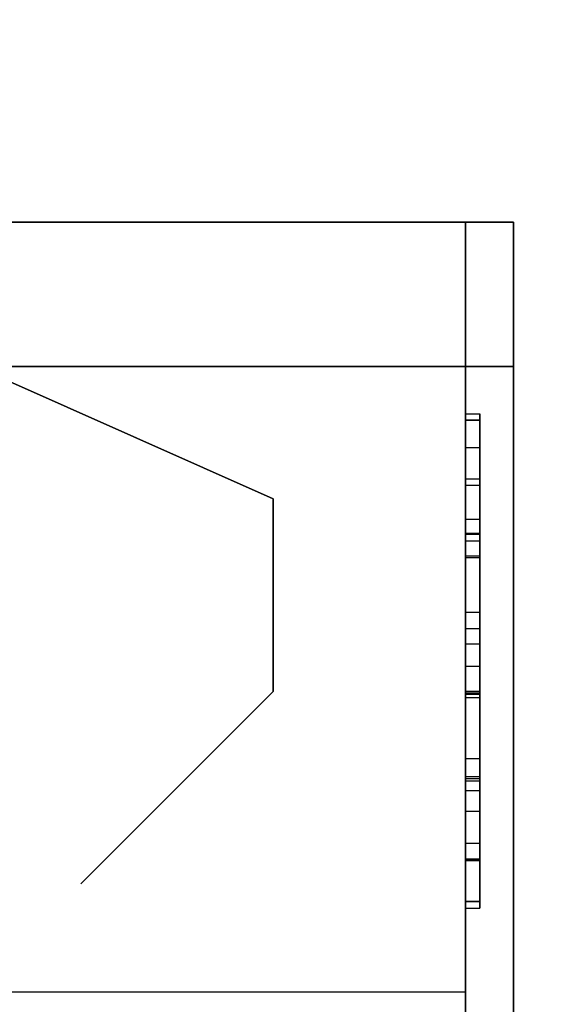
# Model space of a CAD drawing. Header units: millimetres. Extents: x 0 to 1524, y 0 to 1016.
# Tile 31 of 256: x 158.52 to 159.62, y 400.28 to 402.33. Entities that reach past the tile are written whole.
import ezdxf

# ---------------------------------------------------------------- set-up
doc = ezdxf.new("R2010")
doc.units = ezdxf.units.MM
doc.header["$LTSCALE"] = 83.82
doc.layers.get('0').update_dxf_attribs({"linetype": 'CONTINUOUS'})
doc.styles.get("Standard").update_dxf_attribs({"font": 'txt', "width": 0.8})
doc.dimstyles.new('DIMSTYLE_1', dxfattribs={"dimtxt": 15, "dimasz": 12, "dimexe": 0.18, "dimexo": 0.0625, "dimgap": 0.09, "dimtad": 1, "dimzin": 0, "dimdsep": 46, "dimtxsty": 'STANDARD', "dimblk": 'CLOSED', "dimblk1": 'CLOSED', "dimblk2": 'CLOSED', "dimcen": 0.09, "dimadec": 0, "dimazin": 0, "dimtp": 0.01, "dimtm": 0.01, "dimtfac": 1, "dimtofl": 0, "dimtmove": 0, "dimatfit": 3, "dimldrblk": 'CLOSED', "dimfxl": 1, "dimtolj": 1, "dimtzin": 0, "dimarcsym": 0})

# ---------------------------------------------------------------- blocks, each defined once
blk = doc.blocks.new('_CLOSED')
at = {"color": 0, "linetype": 'BYBLOCK'}
for p, q in [((0, 0), (-1, 0.20833)), ((-1, 0.20833), (-1, -0.20833)), ((-1, -0.20833), (0, 0)), ((-1, 0), (0, 0))]:
    blk.add_line(p, q, dxfattribs=at)
blk = doc.blocks.new('*D4')
at = {"color": 2, "linetype": 'CONTINUOUS'}
for p, q in [((230.4937, 451.2067), (62.2275, 451.2067)), ((63.2275, 451.2067), (63.2275, 415.0317)), ((63.2275, 378.8567), (63.2275, 415.0317)), ((168.9687, 378.8567), (62.2275, 378.8567))]:
    blk.add_line(p, q, dxfattribs=at)
at = {"color": 2, "linetype": 'CONTINUOUS', "xscale": 12, "yscale": 12, "zscale": 12}
for p, rotation in [((63.2275, 451.2067), 90), ((63.2275, 378.8567), 270)]:
    blk.add_blockref('_CLOSED', p, dxfattribs=dict(at, rotation=rotation))

msp = doc.modelspace()

# ---------------------------------------------------------------- linework, layer by layer
at = {"color": 6, "linetype": 'CONTINUOUS'}
for p, q in [((159.5437, 401.9067), (155.8437, 401.9067)), ((155.8437, 401.9067), (159.5437, 401.9067)), ((159.5437, 401.9067), (155.8437, 401.9067)), ((155.8437, 401.9067), (159.5437, 401.9067)), ((159.5437, 401.9067), (155.8437, 401.9067)), ((155.8437, 401.9067), (159.5437, 401.9067)), ((159.5437, 401.9067), (155.8437, 401.9067)), ((155.8437, 401.9067), (159.5437, 401.9067)), ((159.5437, 401.9067), (158.0437, 401.9067)), ((159.5437, 401.9067), (158.0437, 401.9067)), ((159.4437, 401.9067), (158.0437, 401.9067)), ((159.4437, 401.9067), (158.0437, 401.9067)), ((159.5437, 401.9067), (158.0437, 401.9067)), ((159.5437, 401.9067), (158.0437, 401.9067)), ((159.4437, 401.9067), (158.0437, 401.9067)), ((159.4437, 401.9067), (158.0437, 401.9067)), ((159.5437, 401.9067), (158.0437, 401.9067)), ((159.5437, 401.9067), (158.0437, 401.9067)), ((159.4437, 401.9067), (158.0437, 401.9067)), ((159.4437, 401.9067), (158.0437, 401.9067)), ((159.5437, 401.9067), (158.0437, 401.9067)), ((159.5437, 401.9067), (158.0437, 401.9067)), ((159.4437, 401.9067), (158.0437, 401.9067)), ((159.4437, 401.9067), (158.0437, 401.9067)), ((159.4437, 401.9067), (159.4437, 400.3067)), ((159.4437, 400.3067), (159.4437, 401.9067)), ((159.4437, 401.9067), (159.4437, 400.3067)), ((159.4437, 400.3067), (159.4437, 401.9067)), ((159.4437, 401.9067), (159.4437, 400.3067)), ((159.4437, 400.3067), (159.4437, 401.9067)), ((159.4437, 401.9067), (159.4437, 400.3067)), ((159.4437, 400.3067), (159.4437, 401.9067)), ((159.5437, 400.2567), (159.5437, 401.9067)), ((159.5437, 401.9067), (159.5437, 400.2567)), ((159.5437, 400.2567), (159.5437, 401.9067)), ((159.5437, 401.9067), (159.5437, 400.2567)), ((159.5437, 400.2567), (159.5437, 401.9067)), ((159.5437, 401.9067), (159.5437, 400.2567)), ((159.5437, 400.2567), (159.5437, 401.9067)), ((159.5437, 401.9067), (159.5437, 400.2567)), ((155.8437, 401.6067), (159.5437, 401.6067)), ((159.5437, 401.6067), (155.8437, 401.6067)), ((155.8437, 401.6067), (159.5437, 401.6067)), ((159.5437, 401.6067), (155.8437, 401.6067)), ((155.8437, 401.6067), (159.5437, 401.6067)), ((159.5437, 401.6067), (155.8437, 401.6067)), ((155.8437, 401.6067), (159.5437, 401.6067)), ((159.5437, 401.6067), (155.8437, 401.6067)), ((159.5437, 401.6067), (159.5437, 400.2567)), ((159.5437, 400.2567), (159.5437, 401.6067)), ((159.5437, 401.6067), (159.5437, 400.2567)), ((159.5437, 400.2567), (159.5437, 401.6067)), ((159.5437, 401.6067), (159.5437, 400.2567)), ((159.5437, 400.2567), (159.5437, 401.6067)), ((159.5437, 401.6067), (159.5437, 400.2567)), ((159.5437, 400.2567), (159.5437, 401.6067)), ((159.4437, 400.495), (159.4437, 401.5085)), ((159.4437, 401.5085), (159.4437, 400.495)), ((159.4437, 401.5085), (159.4437, 401.4376)), ((159.4437, 401.2448), (159.4437, 401.5085)), ((159.4437, 401.5085), (159.4737, 401.5085)), ((159.4437, 401.5085), (159.4737, 401.5085)), ((159.4437, 401.5085), (159.4737, 401.5085)), ((159.4437, 400.495), (159.4437, 401.5085)), ((159.4437, 401.5085), (159.4437, 400.495)), ((159.4437, 401.5085), (159.4437, 401.4376)), ((159.4437, 401.2448), (159.4437, 401.5085)), ((159.4437, 401.5085), (159.4737, 401.5085)), ((159.4437, 401.5085), (159.4737, 401.5085)), ((159.4437, 401.5085), (159.4737, 401.5085)), ((159.4437, 400.495), (159.4437, 401.5085)), ((159.4437, 401.5085), (159.4437, 400.495)), ((159.4437, 401.5085), (159.4437, 401.4376)), ((159.4437, 401.2448), (159.4437, 401.5085)), ((159.4437, 401.5085), (159.4737, 401.5085)), ((159.4437, 401.5085), (159.4737, 401.5085)), ((159.4437, 401.5085), (159.4737, 401.5085)), ((159.4437, 400.495), (159.4437, 401.5085)), ((159.4437, 401.5085), (159.4437, 400.495)), ((159.4437, 401.5085), (159.4437, 401.4376)), ((159.4437, 401.2448), (159.4437, 401.5085)), ((159.4437, 401.5085), (159.4737, 401.5085)), ((159.4437, 401.5085), (159.4737, 401.5085)), ((159.4437, 401.5085), (159.4737, 401.5085)), ((159.4737, 401.5085), (159.4737, 400.495)), ((159.4737, 400.495), (159.4737, 401.5085)), ((159.4737, 401.5085), (159.4737, 401.2448)), ((159.4737, 401.4376), (159.4737, 401.5085)), ((159.4737, 401.5085), (159.4737, 400.495)), ((159.4737, 400.495), (159.4737, 401.5085)), ((159.4737, 401.5085), (159.4737, 401.2448)), ((159.4737, 401.4376), (159.4737, 401.5085)), ((159.4737, 401.5085), (159.4737, 400.495)), ((159.4737, 400.495), (159.4737, 401.5085)), ((159.4737, 401.5085), (159.4737, 401.2448)), ((159.4737, 401.4376), (159.4737, 401.5085)), ((159.4737, 401.5085), (159.4737, 400.495)), ((159.4737, 400.495), (159.4737, 401.5085)), ((159.4737, 401.5085), (159.4737, 401.2448)), ((159.4737, 401.4376), (159.4737, 401.5085)), ((159.4437, 401.495), (159.4437, 400.7256)), ((159.4437, 401.495), (159.4437, 401.2102)), ((159.4437, 401.495), (159.4437, 400.7256)), ((159.4437, 401.495), (159.4737, 401.495)), ((159.4437, 400.495), (159.4437, 401.495)), ((159.4437, 401.495), (159.4737, 401.495)), ((159.4437, 401.495), (159.4437, 401.0626)), ((159.4437, 401.495), (159.4737, 401.495)), ((159.4437, 400.495), (159.4437, 401.495)), ((159.4437, 401.495), (159.4737, 401.495)), ((159.4437, 401.495), (159.4437, 400.495)), ((159.4437, 401.495), (159.4737, 401.495)), ((159.4437, 401.0626), (159.4437, 401.495)), ((159.4437, 401.495), (159.4737, 401.495)), ((159.4437, 401.495), (159.4737, 401.495)), ((159.4437, 401.495), (159.4437, 400.9277)), ((159.4437, 401.495), (159.4737, 401.495)), ((159.4437, 400.9319), (159.4437, 401.495)), ((159.4437, 401.495), (159.4737, 401.495)), ((159.4437, 401.495), (159.4437, 400.7256)), ((159.4437, 401.495), (159.4437, 401.2102)), ((159.4437, 401.495), (159.4437, 400.7256)), ((159.4437, 401.495), (159.4737, 401.495)), ((159.4437, 400.495), (159.4437, 401.495)), ((159.4437, 401.495), (159.4737, 401.495)), ((159.4437, 401.495), (159.4437, 401.0626)), ((159.4437, 401.495), (159.4737, 401.495)), ((159.4437, 400.495), (159.4437, 401.495)), ((159.4437, 401.495), (159.4737, 401.495)), ((159.4437, 401.495), (159.4437, 400.495)), ((159.4437, 401.495), (159.4737, 401.495)), ((159.4437, 401.0626), (159.4437, 401.495)), ((159.4437, 401.495), (159.4737, 401.495)), ((159.4437, 401.495), (159.4737, 401.495)), ((159.4437, 401.495), (159.4437, 400.9277)), ((159.4437, 401.495), (159.4737, 401.495)), ((159.4437, 400.9319), (159.4437, 401.495)), ((159.4437, 401.495), (159.4737, 401.495)), ((159.4437, 401.495), (159.4437, 400.7256)), ((159.4437, 401.495), (159.4437, 401.2102)), ((159.4437, 401.495), (159.4437, 400.7256)), ((159.4437, 401.495), (159.4737, 401.495)), ((159.4437, 400.495), (159.4437, 401.495)), ((159.4437, 401.495), (159.4737, 401.495)), ((159.4437, 401.495), (159.4437, 401.0626)), ((159.4437, 401.495), (159.4737, 401.495)), ((159.4437, 400.495), (159.4437, 401.495)), ((159.4437, 401.495), (159.4737, 401.495)), ((159.4437, 401.495), (159.4437, 400.495)), ((159.4437, 401.495), (159.4737, 401.495)), ((159.4437, 401.0626), (159.4437, 401.495)), ((159.4437, 401.495), (159.4737, 401.495)), ((159.4437, 401.495), (159.4737, 401.495)), ((159.4437, 401.495), (159.4437, 400.9277)), ((159.4437, 401.495), (159.4737, 401.495)), ((159.4437, 400.9319), (159.4437, 401.495)), ((159.4437, 401.495), (159.4737, 401.495)), ((159.4437, 401.495), (159.4437, 400.7256)), ((159.4437, 401.495), (159.4437, 401.2102)), ((159.4437, 401.495), (159.4437, 400.7256)), ((159.4437, 401.495), (159.4737, 401.495)), ((159.4437, 400.495), (159.4437, 401.495)), ((159.4437, 401.495), (159.4737, 401.495)), ((159.4437, 401.495), (159.4437, 401.0626)), ((159.4437, 401.495), (159.4737, 401.495)), ((159.4437, 400.495), (159.4437, 401.495)), ((159.4437, 401.495), (159.4737, 401.495)), ((159.4437, 401.495), (159.4437, 400.495)), ((159.4437, 401.495), (159.4737, 401.495)), ((159.4437, 401.0626), (159.4437, 401.495)), ((159.4437, 401.495), (159.4737, 401.495)), ((159.4437, 401.495), (159.4737, 401.495)), ((159.4437, 401.495), (159.4437, 400.9277)), ((159.4437, 401.495), (159.4737, 401.495)), ((159.4437, 400.9319), (159.4437, 401.495)), ((159.4437, 401.495), (159.4737, 401.495)), ((159.4737, 401.495), (159.4737, 400.7256)), ((159.4737, 400.495), (159.4737, 401.495)), ((159.4737, 400.7256), (159.4737, 401.495)), ((159.4737, 401.495), (159.4737, 401.0626)), ((159.4737, 400.495), (159.4737, 401.495)), ((159.4737, 401.495), (159.4737, 400.495)), ((159.4737, 401.0626), (159.4737, 401.495)), ((159.4737, 401.2102), (159.4737, 401.495)), ((159.4737, 401.495), (159.4737, 400.9277)), ((159.4737, 400.9319), (159.4737, 401.495)), ((159.4737, 401.495), (159.4737, 400.7256)), ((159.4737, 400.495), (159.4737, 401.495)), ((159.4737, 400.7256), (159.4737, 401.495)), ((159.4737, 401.495), (159.4737, 401.0626)), ((159.4737, 400.495), (159.4737, 401.495)), ((159.4737, 401.495), (159.4737, 400.495)), ((159.4737, 401.0626), (159.4737, 401.495)), ((159.4737, 401.2102), (159.4737, 401.495)), ((159.4737, 401.495), (159.4737, 400.9277)), ((159.4737, 400.9319), (159.4737, 401.495)), ((159.4737, 401.495), (159.4737, 400.7256)), ((159.4737, 400.495), (159.4737, 401.495)), ((159.4737, 400.7256), (159.4737, 401.495)), ((159.4737, 401.495), (159.4737, 401.0626)), ((159.4737, 400.495), (159.4737, 401.495)), ((159.4737, 401.495), (159.4737, 400.495)), ((159.4737, 401.0626), (159.4737, 401.495)), ((159.4737, 401.2102), (159.4737, 401.495)), ((159.4737, 401.495), (159.4737, 400.9277)), ((159.4737, 400.9319), (159.4737, 401.495)), ((159.4737, 401.495), (159.4737, 400.7256)), ((159.4737, 400.495), (159.4737, 401.495)), ((159.4737, 400.7256), (159.4737, 401.495)), ((159.4737, 401.495), (159.4737, 401.0626)), ((159.4737, 400.495), (159.4737, 401.495)), ((159.4737, 401.495), (159.4737, 400.495)), ((159.4737, 401.0626), (159.4737, 401.495)), ((159.4737, 401.2102), (159.4737, 401.495)), ((159.4737, 401.495), (159.4737, 400.9277)), ((159.4737, 400.9319), (159.4737, 401.495)), ((159.4437, 401.3734), (159.4437, 401.2604)), ((159.4437, 401.3734), (159.4437, 401.2604)), ((159.4437, 401.3734), (159.4437, 401.2604)), ((159.4437, 401.3734), (159.4437, 401.2604)), ((159.4737, 401.2604), (159.4737, 401.3734)), ((159.4737, 401.2604), (159.4737, 401.3734)), ((159.4737, 401.2604), (159.4737, 401.3734)), ((159.4737, 401.2604), (159.4737, 401.3734)), ((159.4437, 401.2136), (159.4437, 401.3599)), ((159.4437, 401.2136), (159.4437, 401.3599)), ((159.4437, 401.2136), (159.4437, 401.3599)), ((159.4437, 401.2136), (159.4437, 401.3599)), ((159.4737, 401.3599), (159.4737, 401.2136)), ((159.4737, 401.3599), (159.4737, 401.2136)), ((159.4737, 401.3599), (159.4737, 401.2136)), ((159.4737, 401.3599), (159.4737, 401.2136)), ((159.4437, 401.2898), (159.4437, 400.9274)), ((159.4437, 400.9274), (159.4437, 401.2898)), ((159.4437, 401.2898), (159.4737, 401.2898)), ((159.4437, 401.2898), (159.4437, 400.9274)), ((159.4437, 400.9274), (159.4437, 401.2898)), ((159.4437, 401.2898), (159.4737, 401.2898)), ((159.4437, 401.2898), (159.4437, 400.9274)), ((159.4437, 400.9274), (159.4437, 401.2898)), ((159.4437, 401.2898), (159.4737, 401.2898)), ((159.4437, 401.2898), (159.4437, 400.9274)), ((159.4437, 400.9274), (159.4437, 401.2898)), ((159.4437, 401.2898), (159.4737, 401.2898)), ((159.4737, 401.2898), (159.4737, 400.9274)), ((159.4737, 400.9274), (159.4737, 401.2898)), ((159.4737, 401.2898), (159.4737, 400.9274)), ((159.4737, 400.9274), (159.4737, 401.2898)), ((159.4737, 401.2898), (159.4737, 400.9274)), ((159.4737, 400.9274), (159.4737, 401.2898)), ((159.4737, 401.2898), (159.4737, 400.9274)), ((159.4737, 400.9274), (159.4737, 401.2898)), ((159.4437, 401.2604), (159.4437, 401.0959)), ((159.4437, 401.2604), (159.4737, 401.2604)), ((159.4437, 401.2604), (159.4437, 401.0959)), ((159.4437, 401.2604), (159.4737, 401.2604)), ((159.4437, 401.2604), (159.4437, 401.0959)), ((159.4437, 401.2604), (159.4737, 401.2604)), ((159.4437, 401.2604), (159.4437, 401.0959)), ((159.4437, 401.2604), (159.4737, 401.2604)), ((159.4437, 400.495), (159.4437, 401.2577)), ((159.4437, 400.495), (159.4437, 401.2577)), ((159.4437, 400.495), (159.4437, 401.2577)), ((159.4437, 400.495), (159.4437, 401.2577)), ((159.4437, 400.984), (159.4437, 401.2448)), ((159.4437, 401.2448), (159.4737, 401.2448)), ((159.4437, 400.984), (159.4437, 401.2448)), ((159.4437, 401.2448), (159.4737, 401.2448)), ((159.4437, 400.984), (159.4437, 401.2448)), ((159.4437, 401.2448), (159.4737, 401.2448)), ((159.4437, 400.984), (159.4437, 401.2448)), ((159.4437, 401.2448), (159.4737, 401.2448)), ((159.4737, 401.0959), (159.4737, 401.2604)), ((159.4737, 401.0959), (159.4737, 401.2604)), ((159.4737, 401.0959), (159.4737, 401.2604)), ((159.4737, 401.0959), (159.4737, 401.2604)), ((159.4737, 401.2577), (159.4737, 400.495)), ((159.4737, 401.2577), (159.4737, 400.495)), ((159.4737, 401.2577), (159.4737, 400.495)), ((159.4737, 401.2577), (159.4737, 400.495)), ((159.4737, 401.2448), (159.4737, 400.984)), ((159.4737, 401.2448), (159.4737, 400.984)), ((159.4737, 401.2448), (159.4737, 400.984)), ((159.4737, 401.2448), (159.4737, 400.984)), ((159.4437, 401.0626), (159.4437, 401.2136)), ((159.4437, 401.2136), (159.4737, 401.2136)), ((159.4437, 401.0626), (159.4437, 401.2136)), ((159.4437, 401.2136), (159.4737, 401.2136)), ((159.4437, 401.0626), (159.4437, 401.2136)), ((159.4437, 401.2136), (159.4737, 401.2136)), ((159.4437, 401.0626), (159.4437, 401.2136)), ((159.4437, 401.2136), (159.4737, 401.2136)), ((159.4437, 401.2102), (159.4437, 400.9274)), ((159.4437, 401.2102), (159.4737, 401.2102)), ((159.4437, 401.2102), (159.4437, 400.9274)), ((159.4437, 401.2102), (159.4737, 401.2102)), ((159.4437, 401.2102), (159.4437, 400.9274)), ((159.4437, 401.2102), (159.4737, 401.2102)), ((159.4437, 401.2102), (159.4437, 400.9274)), ((159.4437, 401.2102), (159.4737, 401.2102)), ((159.4737, 401.2136), (159.4737, 401.0626)), ((159.4737, 401.2136), (159.4737, 401.0626)), ((159.4737, 401.2136), (159.4737, 401.0626)), ((159.4737, 401.2136), (159.4737, 401.0626)), ((159.4737, 400.9274), (159.4737, 401.2102)), ((159.4737, 400.9274), (159.4737, 401.2102)), ((159.4737, 400.9274), (159.4737, 401.2102)), ((159.4737, 400.9274), (159.4737, 401.2102)), ((159.4437, 401.0959), (159.4437, 401.0303)), ((159.4737, 401.0959), (159.4437, 401.0959)), ((159.4437, 401.0959), (159.4437, 401.0303)), ((159.4737, 401.0959), (159.4437, 401.0959)), ((159.4437, 401.0959), (159.4437, 401.0303)), ((159.4737, 401.0959), (159.4437, 401.0959)), ((159.4437, 401.0959), (159.4437, 401.0303)), ((159.4737, 401.0959), (159.4437, 401.0959)), ((159.4737, 401.0303), (159.4737, 401.0959)), ((159.4737, 401.0303), (159.4737, 401.0959)), ((159.4737, 401.0303), (159.4737, 401.0959)), ((159.4737, 401.0303), (159.4737, 401.0959)), ((159.4437, 401.0626), (159.4737, 401.0626)), ((159.4437, 401.0626), (159.4737, 401.0626)), ((159.4437, 401.0626), (159.4737, 401.0626)), ((159.4437, 401.0626), (159.4737, 401.0626)), ((159.4437, 401.0626), (159.4737, 401.0626)), ((159.4437, 401.0626), (159.4737, 401.0626)), ((159.4437, 401.0626), (159.4737, 401.0626)), ((159.4437, 401.0626), (159.4737, 401.0626)), ((159.4437, 401.0626), (159.4737, 401.0626)), ((159.4437, 401.0626), (159.4737, 401.0626)), ((159.4437, 401.0626), (159.4737, 401.0626)), ((159.4437, 401.0626), (159.4737, 401.0626)), ((159.4437, 401.0303), (159.4437, 400.7509)), ((159.4437, 401.0303), (159.4737, 401.0303)), ((159.4437, 401.0303), (159.4437, 400.7509)), ((159.4437, 401.0303), (159.4737, 401.0303)), ((159.4437, 401.0303), (159.4437, 400.7509)), ((159.4437, 401.0303), (159.4737, 401.0303)), ((159.4437, 401.0303), (159.4437, 400.7509)), ((159.4437, 401.0303), (159.4737, 401.0303)), ((159.4737, 400.7509), (159.4737, 401.0303)), ((159.4737, 400.7509), (159.4737, 401.0303)), ((159.4737, 400.7509), (159.4737, 401.0303)), ((159.4737, 400.7509), (159.4737, 401.0303)), ((159.4437, 400.6827), (159.4437, 400.9319)), ((159.4437, 400.9319), (159.4437, 400.6166)), ((159.4437, 400.9319), (159.4737, 400.9319)), ((159.4437, 400.6827), (159.4437, 400.9319)), ((159.4437, 400.9319), (159.4437, 400.6166)), ((159.4437, 400.9319), (159.4737, 400.9319)), ((159.4437, 400.6827), (159.4437, 400.9319)), ((159.4437, 400.9319), (159.4437, 400.6166)), ((159.4437, 400.9319), (159.4737, 400.9319)), ((159.4437, 400.6827), (159.4437, 400.9319)), ((159.4437, 400.9319), (159.4437, 400.6166)), ((159.4437, 400.9319), (159.4737, 400.9319)), ((159.4437, 400.5833), (159.4437, 400.9277)), ((159.4737, 400.9277), (159.4437, 400.9277)), ((159.4437, 400.5833), (159.4437, 400.9277)), ((159.4737, 400.9277), (159.4437, 400.9277)), ((159.4437, 400.5833), (159.4437, 400.9277)), ((159.4737, 400.9277), (159.4437, 400.9277)), ((159.4437, 400.5833), (159.4437, 400.9277)), ((159.4737, 400.9277), (159.4437, 400.9277)), ((159.4437, 400.9274), (159.4737, 400.9274)), ((159.4437, 400.9274), (159.4737, 400.9274)), ((159.4437, 400.9274), (159.4437, 400.495)), ((159.4437, 400.9274), (159.4737, 400.9274)), ((159.4437, 400.495), (159.4437, 400.9274)), ((159.4437, 400.9274), (159.4737, 400.9274)), ((159.4737, 400.9274), (159.4437, 400.9274)), ((159.4437, 400.9274), (159.4737, 400.9274)), ((159.4437, 400.9274), (159.4737, 400.9274)), ((159.4437, 400.9274), (159.4437, 400.495)), ((159.4437, 400.9274), (159.4737, 400.9274)), ((159.4437, 400.495), (159.4437, 400.9274)), ((159.4437, 400.9274), (159.4737, 400.9274)), ((159.4737, 400.9274), (159.4437, 400.9274)), ((159.4437, 400.9274), (159.4737, 400.9274)), ((159.4437, 400.9274), (159.4737, 400.9274)), ((159.4437, 400.9274), (159.4437, 400.495)), ((159.4437, 400.9274), (159.4737, 400.9274)), ((159.4437, 400.495), (159.4437, 400.9274)), ((159.4437, 400.9274), (159.4737, 400.9274)), ((159.4737, 400.9274), (159.4437, 400.9274)), ((159.4437, 400.9274), (159.4737, 400.9274)), ((159.4437, 400.9274), (159.4737, 400.9274)), ((159.4437, 400.9274), (159.4437, 400.495)), ((159.4437, 400.9274), (159.4737, 400.9274)), ((159.4437, 400.495), (159.4437, 400.9274)), ((159.4437, 400.9274), (159.4737, 400.9274)), ((159.4737, 400.9274), (159.4437, 400.9274)), ((159.4437, 400.9262), (159.4437, 400.5841)), ((159.4437, 400.9262), (159.4437, 400.5841)), ((159.4437, 400.9262), (159.4437, 400.5841)), ((159.4437, 400.9262), (159.4437, 400.5841)), ((159.4437, 400.7461), (159.4437, 400.9182)), ((159.4437, 400.7461), (159.4437, 400.9182)), ((159.4437, 400.7461), (159.4437, 400.9182)), ((159.4437, 400.7461), (159.4437, 400.9182)), ((159.4737, 400.6166), (159.4737, 400.9319)), ((159.4737, 400.9319), (159.4737, 400.6827)), ((159.4737, 400.6166), (159.4737, 400.9319)), ((159.4737, 400.9319), (159.4737, 400.6827)), ((159.4737, 400.6166), (159.4737, 400.9319)), ((159.4737, 400.9319), (159.4737, 400.6827)), ((159.4737, 400.6166), (159.4737, 400.9319)), ((159.4737, 400.9319), (159.4737, 400.6827)), ((159.4737, 400.9277), (159.4737, 400.5833)), ((159.4737, 400.9277), (159.4737, 400.5833)), ((159.4737, 400.9277), (159.4737, 400.5833)), ((159.4737, 400.9277), (159.4737, 400.5833)), ((159.4737, 400.9274), (159.4737, 400.495)), ((159.4737, 400.495), (159.4737, 400.9274)), ((159.4737, 400.9274), (159.4737, 400.495)), ((159.4737, 400.495), (159.4737, 400.9274)), ((159.4737, 400.9274), (159.4737, 400.495)), ((159.4737, 400.495), (159.4737, 400.9274)), ((159.4737, 400.9274), (159.4737, 400.495)), ((159.4737, 400.495), (159.4737, 400.9274)), ((159.4737, 400.5841), (159.4737, 400.9262)), ((159.4737, 400.5841), (159.4737, 400.9262)), ((159.4737, 400.5841), (159.4737, 400.9262)), ((159.4737, 400.5841), (159.4737, 400.9262)), ((159.4737, 400.9182), (159.4737, 400.7461)), ((159.4737, 400.9182), (159.4737, 400.7461)), ((159.4737, 400.9182), (159.4737, 400.7461)), ((159.4737, 400.9182), (159.4737, 400.7461)), ((159.4437, 400.7923), (159.4437, 400.495)), ((159.4437, 400.495), (159.4437, 400.7923)), ((159.4437, 400.7923), (159.4737, 400.7923)), ((159.4437, 400.7923), (159.4737, 400.7923)), ((159.4437, 400.7923), (159.4437, 400.495)), ((159.4437, 400.495), (159.4437, 400.7923)), ((159.4437, 400.7923), (159.4737, 400.7923)), ((159.4437, 400.7923), (159.4737, 400.7923)), ((159.4437, 400.7923), (159.4437, 400.495)), ((159.4437, 400.495), (159.4437, 400.7923)), ((159.4437, 400.7923), (159.4737, 400.7923)), ((159.4437, 400.7923), (159.4737, 400.7923)), ((159.4437, 400.7923), (159.4437, 400.495)), ((159.4437, 400.495), (159.4437, 400.7923)), ((159.4437, 400.7923), (159.4737, 400.7923)), ((159.4437, 400.7923), (159.4737, 400.7923)), ((159.4737, 400.7923), (159.4737, 400.495)), ((159.4737, 400.495), (159.4737, 400.7923)), ((159.4737, 400.7923), (159.4737, 400.495)), ((159.4737, 400.495), (159.4737, 400.7923)), ((159.4737, 400.7923), (159.4737, 400.495)), ((159.4737, 400.495), (159.4737, 400.7923)), ((159.4737, 400.7923), (159.4737, 400.495)), ((159.4737, 400.495), (159.4737, 400.7923)), ((159.4437, 400.7552), (159.4437, 400.6166)), ((159.4437, 400.7552), (159.4437, 400.6166)), ((159.4437, 400.7552), (159.4437, 400.6166)), ((159.4437, 400.7552), (159.4437, 400.6166)), ((159.4437, 400.7509), (159.4437, 400.4815)), ((159.4437, 400.7509), (159.4737, 400.7509)), ((159.4437, 400.7509), (159.4437, 400.4815)), ((159.4437, 400.7509), (159.4737, 400.7509)), ((159.4437, 400.7509), (159.4437, 400.4815)), ((159.4437, 400.7509), (159.4737, 400.7509)), ((159.4437, 400.7509), (159.4437, 400.4815)), ((159.4437, 400.7509), (159.4737, 400.7509)), ((159.4737, 400.6166), (159.4737, 400.7552)), ((159.4737, 400.6166), (159.4737, 400.7552)), ((159.4737, 400.6166), (159.4737, 400.7552)), ((159.4737, 400.6166), (159.4737, 400.7552)), ((159.4737, 400.4815), (159.4737, 400.7509)), ((159.4737, 400.4815), (159.4737, 400.7509)), ((159.4737, 400.4815), (159.4737, 400.7509)), ((159.4737, 400.4815), (159.4737, 400.7509)), ((159.4437, 400.6166), (159.4437, 400.7461)), ((159.4437, 400.7461), (159.4737, 400.7461)), ((159.4437, 400.6166), (159.4437, 400.7461)), ((159.4437, 400.7461), (159.4737, 400.7461)), ((159.4437, 400.6166), (159.4437, 400.7461)), ((159.4437, 400.7461), (159.4737, 400.7461)), ((159.4437, 400.6166), (159.4437, 400.7461)), ((159.4437, 400.7461), (159.4737, 400.7461)), ((159.4737, 400.7461), (159.4737, 400.6166)), ((159.4737, 400.7461), (159.4737, 400.6166)), ((159.4737, 400.7461), (159.4737, 400.6166)), ((159.4737, 400.7461), (159.4737, 400.6166)), ((159.4437, 400.7256), (159.4737, 400.7256)), ((159.4437, 400.7256), (159.4737, 400.7256)), ((159.4437, 400.7256), (159.4737, 400.7256)), ((159.4437, 400.7256), (159.4737, 400.7256)), ((159.4437, 400.6166), (159.4437, 400.6827)), ((159.4437, 400.6827), (159.4737, 400.6827)), ((159.4437, 400.6166), (159.4437, 400.6827)), ((159.4437, 400.6827), (159.4737, 400.6827)), ((159.4437, 400.6166), (159.4437, 400.6827)), ((159.4437, 400.6827), (159.4737, 400.6827)), ((159.4437, 400.6166), (159.4437, 400.6827)), ((159.4437, 400.6827), (159.4737, 400.6827)), ((159.4737, 400.6827), (159.4737, 400.6166)), ((159.4737, 400.6827), (159.4737, 400.6166)), ((159.4737, 400.6827), (159.4737, 400.6166)), ((159.4737, 400.6827), (159.4737, 400.6166)), ((159.4437, 400.6166), (159.4737, 400.6166)), ((159.4437, 400.6166), (159.4737, 400.6166)), ((159.4437, 400.6166), (159.4737, 400.6166)), ((159.4437, 400.6166), (159.4737, 400.6166)), ((159.4437, 400.6166), (159.4737, 400.6166)), ((159.4437, 400.6166), (159.4737, 400.6166)), ((159.4437, 400.6166), (159.4737, 400.6166)), ((159.4437, 400.6166), (159.4737, 400.6166)), ((159.4437, 400.5841), (159.4437, 400.4815)), ((159.4437, 400.5841), (159.4737, 400.5841)), ((159.4437, 400.5841), (159.4437, 400.4815)), ((159.4437, 400.5841), (159.4737, 400.5841)), ((159.4437, 400.5841), (159.4437, 400.4815)), ((159.4437, 400.5841), (159.4737, 400.5841)), ((159.4437, 400.5841), (159.4437, 400.4815)), ((159.4437, 400.5841), (159.4737, 400.5841)), ((159.4437, 400.4815), (159.4437, 400.5833)), ((159.4437, 400.5833), (159.4737, 400.5833)), ((159.4437, 400.4815), (159.4437, 400.5833)), ((159.4437, 400.5833), (159.4737, 400.5833)), ((159.4437, 400.4815), (159.4437, 400.5833)), ((159.4437, 400.5833), (159.4737, 400.5833)), ((159.4437, 400.4815), (159.4437, 400.5833)), ((159.4437, 400.5833), (159.4737, 400.5833)), ((159.4437, 400.4815), (159.4437, 400.5795)), ((159.4437, 400.4815), (159.4437, 400.5795)), ((159.4437, 400.4815), (159.4437, 400.5795)), ((159.4437, 400.4815), (159.4437, 400.5795)), ((159.4737, 400.4815), (159.4737, 400.5841)), ((159.4737, 400.4815), (159.4737, 400.5841)), ((159.4737, 400.4815), (159.4737, 400.5841)), ((159.4737, 400.4815), (159.4737, 400.5841)), ((159.4737, 400.5833), (159.4737, 400.4815)), ((159.4737, 400.5833), (159.4737, 400.4815)), ((159.4737, 400.5833), (159.4737, 400.4815)), ((159.4737, 400.5833), (159.4737, 400.4815)), ((159.4737, 400.5795), (159.4737, 400.4815)), ((159.4737, 400.5795), (159.4737, 400.4815)), ((159.4737, 400.5795), (159.4737, 400.4815)), ((159.4737, 400.5795), (159.4737, 400.4815)), ((159.4437, 400.495), (159.4737, 400.495)), ((159.4437, 400.495), (159.4737, 400.495)), ((159.4437, 400.495), (159.4737, 400.495)), ((159.4437, 400.495), (159.4737, 400.495)), ((159.4437, 400.495), (159.4737, 400.495)), ((159.4437, 400.495), (159.4737, 400.495)), ((159.4437, 400.495), (159.4737, 400.495)), ((159.4437, 400.495), (159.4737, 400.495)), ((159.4437, 400.495), (159.4737, 400.495)), ((159.4437, 400.495), (159.4737, 400.495)), ((159.4437, 400.495), (159.4737, 400.495)), ((159.4437, 400.495), (159.4737, 400.495)), ((159.4437, 400.495), (159.4737, 400.495)), ((159.4437, 400.495), (159.4737, 400.495)), ((159.4437, 400.495), (159.4737, 400.495)), ((159.4437, 400.495), (159.4737, 400.495)), ((159.4437, 400.495), (159.4737, 400.495)), ((159.4437, 400.495), (159.4737, 400.495)), ((159.4437, 400.495), (159.4737, 400.495)), ((159.4437, 400.495), (159.4737, 400.495)), ((159.4437, 400.495), (159.4737, 400.495)), ((159.4437, 400.495), (159.4737, 400.495)), ((159.4437, 400.495), (159.4737, 400.495)), ((159.4437, 400.495), (159.4737, 400.495)), ((159.4437, 400.495), (159.4737, 400.495)), ((159.4437, 400.495), (159.4737, 400.495)), ((159.4437, 400.495), (159.4737, 400.495)), ((159.4437, 400.495), (159.4737, 400.495)), ((159.4437, 400.495), (159.4737, 400.495)), ((159.4437, 400.495), (159.4737, 400.495)), ((159.4437, 400.495), (159.4737, 400.495)), ((159.4437, 400.495), (159.4737, 400.495)), ((159.4437, 400.4815), (159.4737, 400.4815)), ((159.4437, 400.4815), (159.4737, 400.4815)), ((159.4437, 400.4815), (159.4737, 400.4815)), ((159.4437, 400.4815), (159.4737, 400.4815)), ((159.4437, 400.4815), (159.4737, 400.4815)), ((159.4437, 400.4815), (159.4737, 400.4815)), ((159.4437, 400.4815), (159.4737, 400.4815)), ((159.4437, 400.4815), (159.4737, 400.4815)), ((159.4437, 400.3067), (156.1437, 400.3067)), ((159.4437, 400.3067), (156.1437, 400.3067)), ((159.4437, 400.3067), (156.1437, 400.3067)), ((159.4437, 400.3067), (156.1437, 400.3067)), ((159.4437, 400.3067), (156.1437, 400.3067)), ((159.4437, 400.3067), (156.1437, 400.3067)), ((159.4437, 400.3067), (156.1437, 400.3067)), ((159.4437, 400.3067), (156.1437, 400.3067)), ((159.4437, 400.3067), (158.4937, 400.3067)), ((159.4437, 400.3067), (158.4937, 400.3067)), ((159.4437, 400.3067), (158.4937, 400.3067)), ((159.4437, 400.3067), (158.4937, 400.3067)), ((159.4437, 400.3067), (158.4937, 400.3067)), ((159.4437, 400.3067), (158.4937, 400.3067)), ((159.4437, 400.3067), (158.4937, 400.3067)), ((159.4437, 400.3067), (158.4937, 400.3067)), ((159.4437, 400.2567), (159.4437, 400.3067)), ((159.4437, 400.3067), (159.4437, 400.2567)), ((159.4437, 400.2567), (159.4437, 400.3067)), ((159.4437, 400.3067), (159.4437, 400.2567)), ((159.4437, 400.2567), (159.4437, 400.3067)), ((159.4437, 400.3067), (159.4437, 400.2567)), ((159.4437, 400.2567), (159.4437, 400.3067)), ((159.4437, 400.3067), (159.4437, 400.2567))]:
    msp.add_line(p, q, dxfattribs=at)
at = {"color": 7, "linetype": 'CONTINUOUS'}
for p, q in [((158.1437, 401.7317), (159.0437, 401.3317)), ((159.0437, 401.3317), (158.1437, 401.7317)), ((158.1437, 401.7317), (159.0437, 401.3317)), ((159.0437, 401.3317), (158.1437, 401.7317)), ((158.1437, 401.7317), (159.0437, 401.3317)), ((159.0437, 401.3317), (158.1437, 401.7317)), ((158.1437, 401.7317), (159.0437, 401.3317)), ((159.0437, 401.3317), (158.1437, 401.7317)), ((158.1437, 401.7317), (159.0437, 401.3317)), ((159.0437, 401.3317), (158.1437, 401.7317)), ((158.1437, 401.7317), (159.0437, 401.3317)), ((159.0437, 401.3317), (158.1437, 401.7317)), ((158.1437, 401.7317), (159.0437, 401.3317)), ((159.0437, 401.3317), (158.1437, 401.7317)), ((158.1437, 401.7317), (159.0437, 401.3317)), ((159.0437, 401.3317), (158.1437, 401.7317)), ((159.4437, 400.495), (159.4437, 401.495)), ((159.4437, 400.495), (159.4437, 401.495)), ((159.4437, 400.9319), (159.4437, 401.495)), ((159.4437, 401.495), (159.4437, 400.9262)), ((159.4437, 401.495), (159.4737, 401.495)), ((159.4437, 401.495), (159.4737, 401.495)), ((159.4737, 401.495), (159.4437, 401.495)), ((159.4437, 401.495), (159.4737, 401.495)), ((159.4437, 400.495), (159.4437, 401.495)), ((159.4437, 400.495), (159.4437, 401.495)), ((159.4437, 400.9319), (159.4437, 401.495)), ((159.4437, 401.495), (159.4437, 400.9262)), ((159.4437, 401.495), (159.4737, 401.495)), ((159.4437, 401.495), (159.4737, 401.495)), ((159.4737, 401.495), (159.4437, 401.495)), ((159.4437, 401.495), (159.4737, 401.495)), ((159.4437, 400.495), (159.4437, 401.495)), ((159.4437, 400.495), (159.4437, 401.495)), ((159.4437, 400.9319), (159.4437, 401.495)), ((159.4437, 401.495), (159.4437, 400.9262)), ((159.4437, 401.495), (159.4737, 401.495)), ((159.4437, 401.495), (159.4737, 401.495)), ((159.4737, 401.495), (159.4437, 401.495)), ((159.4437, 401.495), (159.4737, 401.495)), ((159.4437, 400.495), (159.4437, 401.495)), ((159.4437, 400.495), (159.4437, 401.495)), ((159.4437, 400.9319), (159.4437, 401.495)), ((159.4437, 401.495), (159.4437, 400.9262)), ((159.4437, 401.495), (159.4737, 401.495)), ((159.4437, 401.495), (159.4737, 401.495)), ((159.4737, 401.495), (159.4437, 401.495)), ((159.4437, 401.495), (159.4737, 401.495)), ((159.4737, 401.495), (159.4737, 400.495)), ((159.4737, 401.495), (159.4737, 400.495)), ((159.4737, 401.495), (159.4737, 400.9319)), ((159.4737, 400.9262), (159.4737, 401.495)), ((159.4737, 401.495), (159.4737, 400.495)), ((159.4737, 401.495), (159.4737, 400.495)), ((159.4737, 401.495), (159.4737, 400.9319)), ((159.4737, 400.9262), (159.4737, 401.495)), ((159.4737, 401.495), (159.4737, 400.495)), ((159.4737, 401.495), (159.4737, 400.495)), ((159.4737, 401.495), (159.4737, 400.9319)), ((159.4737, 400.9262), (159.4737, 401.495)), ((159.4737, 401.495), (159.4737, 400.495)), ((159.4737, 401.495), (159.4737, 400.495)), ((159.4737, 401.495), (159.4737, 400.9319)), ((159.4737, 400.9262), (159.4737, 401.495)), ((159.4437, 401.4376), (159.4437, 401.2754)), ((159.4737, 401.4376), (159.4437, 401.4376)), ((159.4437, 401.4376), (159.4437, 401.2754)), ((159.4737, 401.4376), (159.4437, 401.4376)), ((159.4437, 401.4376), (159.4437, 401.2754)), ((159.4737, 401.4376), (159.4437, 401.4376)), ((159.4437, 401.4376), (159.4437, 401.2754)), ((159.4737, 401.4376), (159.4437, 401.4376)), ((159.4737, 401.2754), (159.4737, 401.4376)), ((159.4737, 401.2754), (159.4737, 401.4376)), ((159.4737, 401.2754), (159.4737, 401.4376)), ((159.4737, 401.2754), (159.4737, 401.4376)), ((159.4437, 401.2754), (159.4437, 401.3734)), ((159.4437, 401.3734), (159.4737, 401.3734)), ((159.4437, 401.2754), (159.4437, 401.3734)), ((159.4437, 401.3734), (159.4737, 401.3734)), ((159.4437, 401.2754), (159.4437, 401.3734)), ((159.4437, 401.3734), (159.4737, 401.3734)), ((159.4437, 401.2754), (159.4437, 401.3734)), ((159.4437, 401.3734), (159.4737, 401.3734)), ((159.4737, 401.3734), (159.4737, 401.2754)), ((159.4737, 401.3734), (159.4737, 401.2754)), ((159.4737, 401.3734), (159.4737, 401.2754)), ((159.4737, 401.3734), (159.4737, 401.2754)), ((159.4437, 401.3599), (159.4437, 401.0626)), ((159.4737, 401.3599), (159.4437, 401.3599)), ((159.4437, 401.3599), (159.4437, 401.0626)), ((159.4737, 401.3599), (159.4437, 401.3599)), ((159.4437, 401.3599), (159.4437, 401.0626)), ((159.4737, 401.3599), (159.4437, 401.3599)), ((159.4437, 401.3599), (159.4437, 401.0626)), ((159.4737, 401.3599), (159.4437, 401.3599)), ((159.4737, 401.0626), (159.4737, 401.3599)), ((159.4737, 401.0626), (159.4737, 401.3599)), ((159.4737, 401.0626), (159.4737, 401.3599)), ((159.4737, 401.0626), (159.4737, 401.3599)), ((159.0437, 400.9317), (159.0437, 401.3317)), ((159.0437, 401.3317), (159.0437, 400.9317)), ((159.0437, 400.9317), (159.0437, 401.3317)), ((159.0437, 401.3317), (159.0437, 400.9317)), ((159.0437, 400.9317), (159.0437, 401.3317)), ((159.0437, 401.3317), (159.0437, 400.9317)), ((159.0437, 400.9317), (159.0437, 401.3317)), ((159.0437, 401.3317), (159.0437, 400.9317)), ((159.0437, 400.9317), (159.0437, 401.3317)), ((159.0437, 401.3317), (159.0437, 400.9317)), ((159.0437, 400.9317), (159.0437, 401.3317)), ((159.0437, 401.3317), (159.0437, 400.9317)), ((159.0437, 400.9317), (159.0437, 401.3317)), ((159.0437, 401.3317), (159.0437, 400.9317)), ((159.0437, 400.9317), (159.0437, 401.3317)), ((159.0437, 401.3317), (159.0437, 400.9317)), ((159.4437, 401.2577), (159.4437, 400.495)), ((159.4737, 401.2577), (159.4437, 401.2577)), ((159.4437, 401.2577), (159.4437, 400.495)), ((159.4737, 401.2577), (159.4437, 401.2577)), ((159.4437, 401.2577), (159.4437, 400.495)), ((159.4737, 401.2577), (159.4437, 401.2577)), ((159.4437, 401.2577), (159.4437, 400.495)), ((159.4737, 401.2577), (159.4437, 401.2577)), ((159.4737, 400.495), (159.4737, 401.2577)), ((159.4737, 400.495), (159.4737, 401.2577)), ((159.4737, 400.495), (159.4737, 401.2577)), ((159.4737, 400.495), (159.4737, 401.2577)), ((159.4437, 401.0626), (159.4737, 401.0626)), ((159.4437, 401.0626), (159.4737, 401.0626)), ((159.4437, 401.0626), (159.4737, 401.0626)), ((159.4437, 401.0626), (159.4737, 401.0626)), ((159.4437, 400.9182), (159.4437, 400.984)), ((159.4437, 400.984), (159.4737, 400.984)), ((159.4437, 400.9182), (159.4437, 400.984)), ((159.4437, 400.984), (159.4737, 400.984)), ((159.4437, 400.9182), (159.4437, 400.984)), ((159.4437, 400.984), (159.4737, 400.984)), ((159.4437, 400.9182), (159.4437, 400.984)), ((159.4437, 400.984), (159.4737, 400.984)), ((159.4737, 400.984), (159.4737, 400.9182)), ((159.4737, 400.984), (159.4737, 400.9182)), ((159.4737, 400.984), (159.4737, 400.9182)), ((159.4737, 400.984), (159.4737, 400.9182)), ((158.6437, 400.5317), (159.0437, 400.9317)), ((159.0437, 400.9317), (158.6437, 400.5317)), ((158.6437, 400.5317), (159.0437, 400.9317)), ((159.0437, 400.9317), (158.6437, 400.5317)), ((158.6437, 400.5317), (159.0437, 400.9317)), ((159.0437, 400.9317), (158.6437, 400.5317)), ((158.6437, 400.5317), (159.0437, 400.9317)), ((159.0437, 400.9317), (158.6437, 400.5317)), ((158.6437, 400.5317), (159.0437, 400.9317)), ((159.0437, 400.9317), (158.6437, 400.5317)), ((158.6437, 400.5317), (159.0437, 400.9317)), ((159.0437, 400.9317), (158.6437, 400.5317)), ((158.6437, 400.5317), (159.0437, 400.9317)), ((159.0437, 400.9317), (158.6437, 400.5317)), ((158.6437, 400.5317), (159.0437, 400.9317)), ((159.0437, 400.9317), (158.6437, 400.5317)), ((159.4737, 400.9319), (159.4437, 400.9319)), ((159.4737, 400.9319), (159.4437, 400.9319)), ((159.4737, 400.9319), (159.4437, 400.9319)), ((159.4737, 400.9319), (159.4437, 400.9319)), ((159.4437, 400.9274), (159.4437, 400.495)), ((159.4737, 400.9274), (159.4437, 400.9274)), ((159.4437, 400.9274), (159.4437, 400.495)), ((159.4737, 400.9274), (159.4437, 400.9274)), ((159.4437, 400.9274), (159.4437, 400.495)), ((159.4737, 400.9274), (159.4437, 400.9274)), ((159.4437, 400.9274), (159.4437, 400.495)), ((159.4737, 400.9274), (159.4437, 400.9274)), ((159.4437, 400.9262), (159.4737, 400.9262)), ((159.4437, 400.9262), (159.4737, 400.9262)), ((159.4437, 400.9262), (159.4737, 400.9262)), ((159.4437, 400.9262), (159.4737, 400.9262)), ((159.4737, 400.9182), (159.4437, 400.9182)), ((159.4737, 400.9182), (159.4437, 400.9182)), ((159.4737, 400.9182), (159.4437, 400.9182)), ((159.4737, 400.9182), (159.4437, 400.9182)), ((159.4737, 400.495), (159.4737, 400.9274)), ((159.4737, 400.495), (159.4737, 400.9274)), ((159.4737, 400.495), (159.4737, 400.9274)), ((159.4737, 400.495), (159.4737, 400.9274)), ((159.4437, 400.5795), (159.4437, 400.7552)), ((159.4437, 400.7552), (159.4737, 400.7552)), ((159.4437, 400.5795), (159.4437, 400.7552)), ((159.4437, 400.7552), (159.4737, 400.7552)), ((159.4437, 400.5795), (159.4437, 400.7552)), ((159.4437, 400.7552), (159.4737, 400.7552)), ((159.4437, 400.5795), (159.4437, 400.7552)), ((159.4437, 400.7552), (159.4737, 400.7552)), ((159.4737, 400.7552), (159.4737, 400.5795)), ((159.4737, 400.7552), (159.4737, 400.5795)), ((159.4737, 400.7552), (159.4737, 400.5795)), ((159.4737, 400.7552), (159.4737, 400.5795)), ((159.4737, 400.5795), (159.4437, 400.5795)), ((159.4737, 400.5795), (159.4437, 400.5795)), ((159.4737, 400.5795), (159.4437, 400.5795)), ((159.4737, 400.5795), (159.4437, 400.5795)), ((159.4737, 400.495), (159.4437, 400.495)), ((159.4437, 400.495), (159.4737, 400.495)), ((159.4437, 400.495), (159.4737, 400.495)), ((159.4737, 400.495), (159.4437, 400.495)), ((159.4737, 400.495), (159.4437, 400.495)), ((159.4437, 400.495), (159.4737, 400.495)), ((159.4737, 400.495), (159.4437, 400.495)), ((159.4437, 400.495), (159.4737, 400.495)), ((159.4437, 400.495), (159.4737, 400.495)), ((159.4737, 400.495), (159.4437, 400.495)), ((159.4737, 400.495), (159.4437, 400.495)), ((159.4437, 400.495), (159.4737, 400.495)), ((159.4737, 400.495), (159.4437, 400.495)), ((159.4437, 400.495), (159.4737, 400.495)), ((159.4437, 400.495), (159.4737, 400.495)), ((159.4737, 400.495), (159.4437, 400.495)), ((159.4737, 400.495), (159.4437, 400.495)), ((159.4437, 400.495), (159.4737, 400.495)), ((159.4737, 400.495), (159.4437, 400.495)), ((159.4437, 400.495), (159.4737, 400.495)), ((159.4437, 400.495), (159.4737, 400.495)), ((159.4737, 400.495), (159.4437, 400.495)), ((159.4737, 400.495), (159.4437, 400.495)), ((159.4437, 400.495), (159.4737, 400.495))]:
    msp.add_line(p, q, dxfattribs=at)
at = {"color": 6, "linetype": 'CONTINUOUS'}
for points in [[(159.5437, 401.9067), (159.5437, 401.9009), (159.5437, 401.884), (159.5437, 401.8565), (159.5437, 401.8188), (159.5437, 401.7735), (159.5437, 401.7219), (159.5437, 401.666), (159.5437, 401.6067)], [(159.5437, 401.6067), (159.5437, 401.6649), (159.5437, 401.721), (159.5437, 401.7727), (159.5437, 401.8188), (159.5437, 401.8559), (159.5437, 401.8836), (159.5437, 401.9007), (159.5437, 401.9067)], [(159.5437, 401.9067), (159.5437, 401.9009), (159.5437, 401.884), (159.5437, 401.8565), (159.5437, 401.8188), (159.5437, 401.7735), (159.5437, 401.7219), (159.5437, 401.666), (159.5437, 401.6067)], [(159.5437, 401.6067), (159.5437, 401.6649), (159.5437, 401.721), (159.5437, 401.7727), (159.5437, 401.8188), (159.5437, 401.8559), (159.5437, 401.8836), (159.5437, 401.9007), (159.5437, 401.9067)], [(159.5437, 401.9067), (159.5437, 401.9009), (159.5437, 401.884), (159.5437, 401.8565), (159.5437, 401.8188), (159.5437, 401.7735), (159.5437, 401.7219), (159.5437, 401.666), (159.5437, 401.6067)], [(159.5437, 401.6067), (159.5437, 401.6649), (159.5437, 401.721), (159.5437, 401.7727), (159.5437, 401.8188), (159.5437, 401.8559), (159.5437, 401.8836), (159.5437, 401.9007), (159.5437, 401.9067)], [(159.5437, 401.9067), (159.5437, 401.9009), (159.5437, 401.884), (159.5437, 401.8565), (159.5437, 401.8188), (159.5437, 401.7735), (159.5437, 401.7219), (159.5437, 401.666), (159.5437, 401.6067)], [(159.5437, 401.6067), (159.5437, 401.6649), (159.5437, 401.721), (159.5437, 401.7727), (159.5437, 401.8188), (159.5437, 401.8559), (159.5437, 401.8836), (159.5437, 401.9007), (159.5437, 401.9067)]]:
    msp.add_lwpolyline(points, dxfattribs=at)

# ---------------------------------------------------------------- dimensions: what is measured, and where the dimension line sits
at = {"color": 2, "linetype": 'CONTINUOUS'}
dim = msp.add_linear_dim(base=(63.2275, 451.2067), p1=(168.9687, 378.8567), p2=(230.4937, 451.2067), angle=90, dimstyle='DIMSTYLE_1', dxfattribs=at)
dim.commit()
dim.dimension.update_dxf_attribs({"geometry": '*D4', "text_midpoint": (59.4775, 385.0317), "dimtype": 160})

doc.saveas('drawing.dxf')
